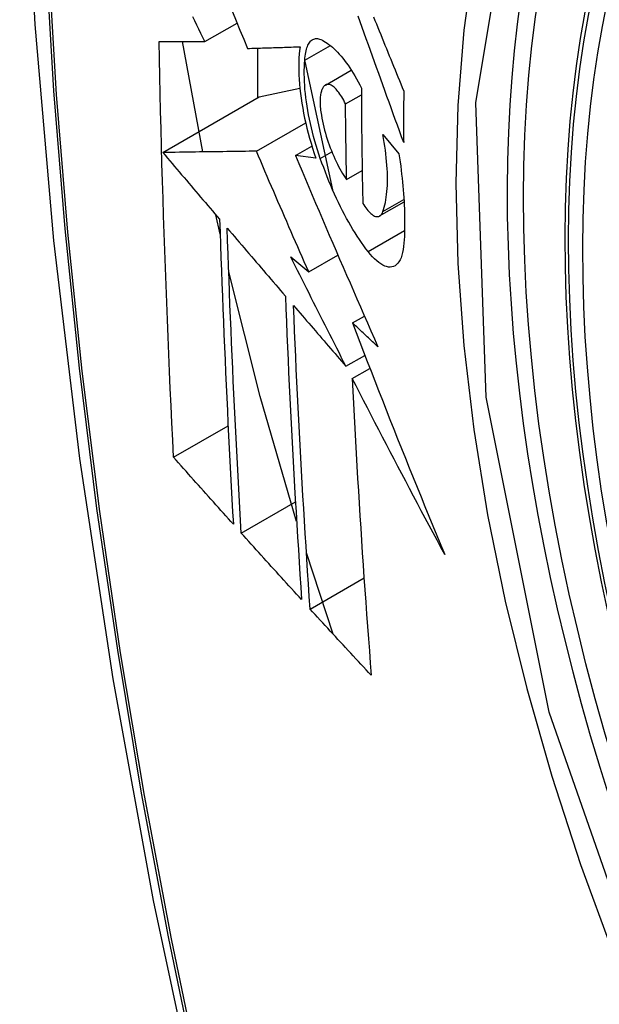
# Model space of a CAD drawing. Header units: inches. Extents: x 387.2 to 455.7, y 148.1 to 211.9.
# Tile 82 of 97: x 423.593 to 423.717, y 188.959 to 189.17. Entities that reach past the tile are written whole.
import ezdxf

# ---------------------------------------------------------------- set-up
doc = ezdxf.new("R2010")
doc.units = ezdxf.units.IN
doc.header["$MEASUREMENT"] = 0
doc.layers.add('Visible Edges(ANSI)', color=7, linetype='Continuous', lineweight=25)
doc.layers.add('Visible Tangent Edges(ANSI)', color=7, linetype='Continuous', lineweight=25)

msp = doc.modelspace()

# ---------------------------------------------------------------- linework, layer by layer
at = {"layer": 'Visible Edges(ANSI)'}
for p, q in [((423.63254, 189.16568), (423.63947, 189.16967)), ((423.63208, 189.14198), (423.62777, 189.1657)), ((423.64387, 189.16429), (423.64387, 189.1536)), ((423.65403, 189.16171), (423.65951, 189.16487)), ((423.654, 189.16141), (423.65997, 189.13387)), ((423.65844, 189.15636), (423.66398, 189.15955)), ((423.64423, 189.1538), (423.65295, 189.15571)), ((423.62349, 189.14186), (423.64423, 189.1538)), ((423.66276, 189.15229), (423.66617, 189.15425)), ((423.6436, 189.14214), (423.6542, 189.14824)), ((423.67078, 189.14572), (423.67423, 189.1416)), ((423.65201, 189.14122), (423.65552, 189.14324)), ((423.65636, 189.14061), (423.65201, 189.14122)), ((423.66298, 189.13606), (423.66633, 189.13799)), ((423.67008, 189.12822), (423.67533, 189.13124)), ((423.63581, 189.12431), (423.63489, 189.12848)), ((423.65099, 189.11946), (423.65485, 189.11619)), ((423.65485, 189.11619), (423.66113, 189.11981)), ((423.66424, 189.10524), (423.66681, 189.10672)), ((423.66285, 189.09593), (423.66692, 189.09827)), ((423.66421, 189.09329), (423.668, 189.09547)), ((423.62582, 189.07637), (423.63754, 189.08312)), ((423.64035, 189.0601), (423.65201, 189.06682)), ((423.66012, 189.03835), (423.65436, 189.05587)), ((423.65514, 189.04378), (423.66673, 189.05046))]:
    msp.add_line(p, q, dxfattribs=at)
at = {"layer": 'Visible Edges(ANSI)', "flags": 128}
for points in [[(423.64678, 189.59302), (423.63395, 189.55491), (423.62289, 189.51568), (423.6136, 189.47539), (423.60604, 189.43412), (423.6002, 189.39193), (423.59606, 189.34888), (423.59359, 189.30504), (423.59277, 189.26046), (423.59358, 189.21522), (423.59601, 189.16937), (423.60003, 189.12297), (423.60562, 189.07609), (423.61277, 189.02881), (423.62145, 188.98117), (423.63164, 188.93326), (423.64332, 188.88514)], [(423.63848, 189.1721), (423.63928, 189.17013), (423.64008, 189.16816), (423.64088, 189.16619), (423.64167, 189.16422)], [(423.63254, 189.16568), (423.63212, 189.16656), (423.63169, 189.16745), (423.63127, 189.16834), (423.63084, 189.16923), (423.63042, 189.17012), (423.62999, 189.17101)], [(423.67525, 189.14403), (423.6748, 189.14526), (423.67435, 189.1465), (423.6739, 189.14773), (423.67345, 189.14897), (423.673, 189.1502), (423.67256, 189.15144), (423.67211, 189.15267), (423.67166, 189.15391), (423.67122, 189.15515), (423.67077, 189.15638), (423.67032, 189.15762), (423.66988, 189.15886), (423.66943, 189.16009), (423.66899, 189.16133), (423.66855, 189.16256), (423.66811, 189.16379), (423.66766, 189.16502), (423.66722, 189.16625), (423.66678, 189.16748), (423.66635, 189.16871), (423.66591, 189.16993), (423.66547, 189.17116)], [(423.66877, 189.17099), (423.66908, 189.17024), (423.66939, 189.16948), (423.66969, 189.16872), (423.67, 189.16797), (423.67031, 189.16721), (423.67062, 189.16645), (423.67092, 189.1657), (423.67123, 189.16494), (423.67154, 189.16418), (423.67185, 189.16342), (423.67216, 189.16266), (423.67247, 189.1619), (423.67278, 189.16114), (423.67309, 189.16039), (423.6734, 189.15963), (423.6737, 189.15887), (423.67401, 189.15811), (423.67432, 189.15735), (423.67463, 189.15659), (423.67494, 189.15583), (423.67525, 189.15507)], [(423.62582, 189.07637), (423.62564, 189.08006), (423.62546, 189.08375), (423.62529, 189.08744), (423.62512, 189.09113), (423.62496, 189.09483), (423.6248, 189.09853), (423.62464, 189.10223), (423.62449, 189.10594), (423.62434, 189.10965), (423.6242, 189.11336), (423.62406, 189.11708), (423.62392, 189.1208), (423.62379, 189.12452), (423.62367, 189.12825), (423.62355, 189.13199), (423.62343, 189.13572), (423.62332, 189.13947), (423.62322, 189.14321), (423.62312, 189.14696), (423.62302, 189.15071), (423.62294, 189.15446), (423.62285, 189.15822), (423.62277, 189.16197), (423.6227, 189.16573)], [(423.6227, 189.16573), (423.62309, 189.16573), (423.62348, 189.16573), (423.62387, 189.16572), (423.62427, 189.16572), (423.62467, 189.16572), (423.62507, 189.16572), (423.62548, 189.16571), (423.62588, 189.16571), (423.62629, 189.16571), (423.6267, 189.16571), (423.62711, 189.16571), (423.62753, 189.1657), (423.62794, 189.1657), (423.62836, 189.1657), (423.62878, 189.1657), (423.62919, 189.16569), (423.62961, 189.16569), (423.63003, 189.16569), (423.63045, 189.16569), (423.63087, 189.16568), (423.63129, 189.16568), (423.63171, 189.16568), (423.63212, 189.16568), (423.63254, 189.16568)], [(423.65403, 189.16171), (423.65405, 189.16214), (423.65409, 189.16256), (423.65414, 189.16296), (423.6542, 189.16333), (423.65427, 189.16369), (423.65436, 189.16403), (423.65445, 189.16434), (423.65456, 189.16464), (423.65467, 189.16491), (423.6548, 189.16516), (423.65494, 189.16538), (423.65508, 189.16558), (423.65524, 189.16576), (423.6554, 189.16592), (423.65557, 189.16605), (423.65575, 189.16615), (423.65594, 189.16624), (423.65614, 189.1663), (423.65634, 189.16633), (423.65655, 189.16634), (423.65676, 189.16633), (423.65698, 189.16629), (423.6572, 189.16623), (423.65743, 189.16615)], [(423.65743, 189.16615), (423.65778, 189.16599), (423.65813, 189.16581), (423.65848, 189.1656), (423.65884, 189.16536), (423.6592, 189.1651), (423.65957, 189.16481), (423.65994, 189.1645), (423.66031, 189.16416), (423.66068, 189.1638), (423.66105, 189.16341), (423.66142, 189.163), (423.6618, 189.16256), (423.66217, 189.1621), (423.66254, 189.16162), (423.66292, 189.16112), (423.66329, 189.1606), (423.66366, 189.16005), (423.66402, 189.15949), (423.66439, 189.1589), (423.66475, 189.1583), (423.66511, 189.15768), (423.66546, 189.15704), (423.66582, 189.15638), (423.66616, 189.1557)], [(423.64167, 189.16422), (423.64214, 189.16423), (423.6426, 189.16425), (423.64306, 189.16426), (423.64353, 189.16428), (423.644, 189.16429), (423.64446, 189.1643), (423.64493, 189.16432), (423.6454, 189.16433), (423.64587, 189.16435), (423.64635, 189.16436), (423.64682, 189.16438), (423.64729, 189.16439), (423.64776, 189.16441), (423.64824, 189.16442), (423.64871, 189.16444), (423.64919, 189.16445), (423.64966, 189.16447), (423.65013, 189.16448), (423.65061, 189.1645), (423.65108, 189.16451), (423.65156, 189.16453), (423.65203, 189.16454), (423.65251, 189.16456), (423.65298, 189.16458)], [(423.65298, 189.16458), (423.65288, 189.1638), (423.6528, 189.163), (423.65275, 189.16217), (423.65271, 189.1613), (423.6527, 189.16041), (423.65271, 189.15949), (423.65274, 189.15854), (423.65279, 189.15758), (423.65287, 189.15659), (423.65296, 189.15558), (423.65308, 189.15456), (423.65322, 189.15352), (423.65338, 189.15247), (423.65356, 189.15141), (423.65376, 189.15034), (423.65397, 189.14926), (423.65421, 189.14817), (423.65447, 189.14709), (423.65474, 189.146), (423.65503, 189.14492), (423.65534, 189.14384), (423.65566, 189.14276), (423.656, 189.14168), (423.65636, 189.14061)], [(423.65734, 189.14059), (423.65703, 189.14152), (423.65673, 189.14245), (423.65644, 189.14339), (423.65617, 189.14433), (423.65591, 189.14527), (423.65566, 189.14621), (423.65543, 189.14716), (423.65521, 189.1481), (423.65501, 189.14904), (423.65482, 189.14998), (423.65465, 189.15091), (423.6545, 189.15183), (423.65436, 189.15274), (423.65424, 189.15364), (423.65414, 189.15452), (423.65405, 189.1554), (423.65399, 189.15626), (423.65394, 189.1571), (423.65391, 189.15792), (423.6539, 189.15873), (423.6539, 189.15951), (423.65393, 189.16027), (423.65397, 189.161), (423.65403, 189.16171)], [(423.65817, 189.15616), (423.65807, 189.15604), (423.65797, 189.15591), (423.65788, 189.15576), (423.65779, 189.1556), (423.65771, 189.15542), (423.65763, 189.15523), (423.65757, 189.15503), (423.65751, 189.15481), (423.65745, 189.15458), (423.65741, 189.15433), (423.65737, 189.15408), (423.65734, 189.15381), (423.65732, 189.15353), (423.6573, 189.15324), (423.65729, 189.15294), (423.65729, 189.15263), (423.6573, 189.15231), (423.65731, 189.15198), (423.65733, 189.15164), (423.65736, 189.1513), (423.6574, 189.15095), (423.65745, 189.15059), (423.6575, 189.15023), (423.65756, 189.14987)], [(423.66276, 189.15229), (423.66257, 189.15268), (423.66237, 189.15307), (423.66217, 189.15344), (423.66197, 189.15379), (423.66176, 189.15412), (423.66155, 189.15443), (423.66134, 189.15473), (423.66113, 189.155), (423.66092, 189.15526), (423.66072, 189.15549), (423.66051, 189.1557), (423.6603, 189.15589), (423.66009, 189.15605), (423.65989, 189.15619), (423.65969, 189.1563), (423.6595, 189.15639), (423.65931, 189.15645), (423.65913, 189.15649), (423.65895, 189.1565), (423.65878, 189.15649), (423.65861, 189.15644), (423.65846, 189.15637), (423.65831, 189.15628), (423.65817, 189.15616)], [(423.66616, 189.1557), (423.66617, 189.15467), (423.66617, 189.15363), (423.66618, 189.15259), (423.66618, 189.15156), (423.66619, 189.15052), (423.6662, 189.14949), (423.66621, 189.14845), (423.66621, 189.14742), (423.66622, 189.14638), (423.66623, 189.14535), (423.66625, 189.14432), (423.66626, 189.14329), (423.66627, 189.14225), (423.66628, 189.14122), (423.6663, 189.14019), (423.66631, 189.13916), (423.66633, 189.13813), (423.66635, 189.1371), (423.66636, 189.13607), (423.66638, 189.13505), (423.6664, 189.13402), (423.66642, 189.13299), (423.66644, 189.13197), (423.66646, 189.13094)], [(423.67525, 189.15507), (423.67525, 189.15461), (423.67525, 189.15415), (423.67525, 189.15369), (423.67525, 189.15323), (423.67524, 189.15277), (423.67524, 189.15231), (423.67524, 189.15185), (423.67524, 189.15138), (423.67524, 189.15092), (423.67524, 189.15046), (423.67524, 189.15), (423.67524, 189.14954), (423.67524, 189.14908), (423.67524, 189.14862), (423.67524, 189.14816), (423.67524, 189.1477), (423.67524, 189.14725), (423.67524, 189.14679), (423.67524, 189.14633), (423.67524, 189.14587), (423.67524, 189.14541), (423.67524, 189.14495), (423.67524, 189.14449), (423.67525, 189.14403)], [(423.66298, 189.13606), (423.66297, 189.13674), (423.66296, 189.13741), (423.66294, 189.13809), (423.66293, 189.13876), (423.66292, 189.13944), (423.66291, 189.14011), (423.6629, 189.14079), (423.66289, 189.14146), (423.66288, 189.14214), (423.66287, 189.14281), (423.66286, 189.14349), (423.66285, 189.14416), (423.66284, 189.14484), (423.66283, 189.14552), (423.66282, 189.14619), (423.66281, 189.14687), (423.6628, 189.14755), (423.6628, 189.14822), (423.66279, 189.1489), (423.66278, 189.14958), (423.66278, 189.15025), (423.66277, 189.15093), (423.66276, 189.15161), (423.66276, 189.15229)], [(423.65756, 189.14987), (423.65767, 189.14924), (423.6578, 189.1486), (423.65794, 189.14796), (423.6581, 189.14731), (423.65826, 189.14667), (423.65844, 189.14602), (423.65863, 189.14538), (423.65883, 189.14474), (423.65904, 189.14411), (423.65926, 189.14348), (423.65948, 189.14287), (423.65972, 189.14226), (423.65996, 189.14166), (423.66021, 189.14107), (423.66047, 189.1405), (423.66073, 189.13994), (423.661, 189.13939), (423.66127, 189.13886), (423.66155, 189.13835), (423.66183, 189.13786), (423.66211, 189.13738), (423.6624, 189.13692), (423.66269, 189.13648), (423.66298, 189.13606)], [(423.67078, 189.12916), (423.67093, 189.12961), (423.67108, 189.13009), (423.6712, 189.13059), (423.67132, 189.13112), (423.67142, 189.13167), (423.67151, 189.13225), (423.67159, 189.13285), (423.67165, 189.13347), (423.6717, 189.13411), (423.67174, 189.13477), (423.67176, 189.13546), (423.67177, 189.13616), (423.67176, 189.13688), (423.67174, 189.13762), (423.6717, 189.13838), (423.67166, 189.13915), (423.67159, 189.13994), (423.67152, 189.14073), (423.67143, 189.14154), (423.67133, 189.14236), (423.67121, 189.14319), (423.67108, 189.14403), (423.67094, 189.14487), (423.67078, 189.14572)], [(423.6436, 189.14214), (423.64282, 189.14213), (423.64204, 189.14212), (423.64125, 189.14211), (423.64045, 189.1421), (423.63966, 189.14209), (423.63885, 189.14208), (423.63804, 189.14206), (423.63723, 189.14205), (423.63641, 189.14204), (423.63559, 189.14203), (423.63476, 189.14202), (423.63393, 189.14201), (423.63309, 189.14199), (423.63225, 189.14198), (423.6314, 189.14197), (423.63054, 189.14196), (423.62968, 189.14194), (423.62881, 189.14193), (423.62794, 189.14192), (423.62706, 189.14191), (423.62618, 189.14189), (423.62529, 189.14188), (423.62439, 189.14187), (423.62349, 189.14186)], [(423.62349, 189.14186), (423.62399, 189.14126), (423.6245, 189.14066), (423.62501, 189.14007), (423.62552, 189.13947), (423.62603, 189.13887), (423.62653, 189.13828), (423.62704, 189.13768), (423.62755, 189.13708), (423.62806, 189.13648), (423.62857, 189.13589), (423.62908, 189.13529), (423.62959, 189.13469), (423.6301, 189.13409), (423.63061, 189.1335), (423.63112, 189.1329), (423.63163, 189.1323), (423.63214, 189.1317), (423.63265, 189.13111), (423.63316, 189.13051), (423.63367, 189.12991), (423.63418, 189.12931), (423.63469, 189.12872), (423.6352, 189.12812), (423.63571, 189.12752)], [(423.65485, 189.11619), (423.65437, 189.11727), (423.6539, 189.11835), (423.65343, 189.11943), (423.65295, 189.12052), (423.65248, 189.1216), (423.65201, 189.12268), (423.65154, 189.12376), (423.65107, 189.12484), (423.6506, 189.12592), (423.65013, 189.12701), (423.64966, 189.12809), (423.64919, 189.12917), (423.64872, 189.13025), (423.64825, 189.13134), (423.64778, 189.13242), (423.64732, 189.1335), (423.64685, 189.13458), (423.64638, 189.13566), (423.64592, 189.13674), (423.64545, 189.13782), (423.64499, 189.13891), (423.64453, 189.13998), (423.64406, 189.14106), (423.6436, 189.14214)], [(423.65201, 189.14122), (423.65272, 189.13952), (423.65344, 189.13782), (423.65416, 189.13611), (423.65489, 189.13441), (423.65561, 189.1327), (423.65634, 189.13099), (423.65707, 189.12928), (423.6578, 189.12756), (423.65854, 189.12585), (423.65927, 189.12413), (423.66001, 189.12241), (423.66075, 189.1207), (423.66149, 189.11898), (423.66223, 189.11726), (423.66297, 189.11554), (423.66372, 189.11383), (423.66446, 189.11211), (423.66521, 189.11039), (423.66596, 189.10868), (423.66671, 189.10696), (423.66746, 189.10525), (423.66821, 189.10354), (423.66896, 189.10183), (423.66972, 189.10012)], [(423.66762, 189.12057), (423.66715, 189.12119), (423.66668, 189.12183), (423.66621, 189.12249), (423.66575, 189.12317), (423.66528, 189.12387), (423.66482, 189.1246), (423.66436, 189.12534), (423.66391, 189.12611), (423.66345, 189.12689), (423.663, 189.1277), (423.66256, 189.12852), (423.66212, 189.12936), (423.66168, 189.13022), (423.66125, 189.1311), (423.66082, 189.13199), (423.66041, 189.1329), (423.65999, 189.13382), (423.65959, 189.13475), (423.65919, 189.1357), (423.65881, 189.13666), (423.65843, 189.13763), (423.65806, 189.13861), (423.6577, 189.1396), (423.65734, 189.14059)], [(423.67423, 189.1416), (423.67436, 189.14071), (423.67449, 189.13983), (423.6746, 189.13896), (423.67471, 189.13808), (423.67481, 189.13722), (423.67491, 189.13636), (423.675, 189.13551), (423.67508, 189.13467), (423.67515, 189.13383), (423.67521, 189.133), (423.67527, 189.13218), (423.67532, 189.13137), (423.67536, 189.13056), (423.67539, 189.12977), (423.67542, 189.12898), (423.67544, 189.12821), (423.67545, 189.12744), (423.67545, 189.12669), (423.67545, 189.12595), (423.67544, 189.12521), (423.67542, 189.12449), (423.67539, 189.12378), (423.67535, 189.12309), (423.67531, 189.1224)], [(423.66646, 189.13094), (423.66668, 189.13059), (423.66689, 189.13027), (423.6671, 189.12996), (423.66732, 189.12967), (423.66753, 189.12941), (423.66775, 189.12917), (423.66796, 189.12895), (423.66818, 189.12875), (423.66838, 189.12858), (423.66859, 189.12843), (423.66879, 189.12831), (423.66899, 189.12821), (423.66918, 189.12814), (423.66937, 189.1281), (423.66955, 189.12808), (423.66972, 189.12809), (423.66989, 189.12813), (423.67004, 189.1282), (423.67019, 189.12829), (423.67033, 189.12841), (423.67046, 189.12856), (423.67058, 189.12873), (423.67068, 189.12893), (423.67078, 189.12916)], [(423.63571, 189.12752), (423.6358, 189.12476), (423.63589, 189.12201), (423.63599, 189.11925), (423.63609, 189.1165), (423.63619, 189.11376), (423.6363, 189.11101), (423.63641, 189.10827), (423.63652, 189.10553), (423.63663, 189.10279), (423.63675, 189.10005), (423.63687, 189.09732), (423.63699, 189.09459), (423.63712, 189.09186), (423.63725, 189.08913), (423.63738, 189.08641), (423.63751, 189.08369), (423.63765, 189.08097), (423.63779, 189.07825), (423.63793, 189.07554), (423.63807, 189.07282), (423.63821, 189.07011), (423.63836, 189.0674), (423.63851, 189.06469), (423.63866, 189.06198)], [(423.64035, 189.0601), (423.6402, 189.06282), (423.64004, 189.06554), (423.63989, 189.06825), (423.63975, 189.07097), (423.6396, 189.07369), (423.63946, 189.07641), (423.63931, 189.07913), (423.63918, 189.08186), (423.63904, 189.08458), (423.63891, 189.0873), (423.63878, 189.09003), (423.63865, 189.09276), (423.63852, 189.09548), (423.6384, 189.09821), (423.63828, 189.10094), (423.63816, 189.10368), (423.63805, 189.10641), (423.63794, 189.10915), (423.63783, 189.11188), (423.63773, 189.11462), (423.63763, 189.11737), (423.63753, 189.12011), (423.63743, 189.12286), (423.63734, 189.12561)], [(423.63734, 189.12561), (423.63786, 189.12501), (423.63838, 189.1244), (423.6389, 189.12379), (423.63942, 189.12319), (423.63994, 189.12258), (423.64046, 189.12197), (423.64098, 189.12136), (423.6415, 189.12075), (423.64202, 189.12015), (423.64254, 189.11954), (423.64306, 189.11893), (423.64358, 189.11832), (423.6441, 189.11771), (423.64462, 189.1171), (423.64514, 189.1165), (423.64567, 189.11589), (423.64619, 189.11528), (423.64671, 189.11467), (423.64723, 189.11406), (423.64775, 189.11346), (423.64827, 189.11285), (423.6488, 189.11224), (423.64932, 189.11163), (423.64984, 189.11103)], [(423.67531, 189.1224), (423.67524, 189.12167), (423.67514, 189.12099), (423.67502, 189.12036), (423.67486, 189.11978), (423.67468, 189.11926), (423.67447, 189.1188), (423.67424, 189.11839), (423.67398, 189.11805), (423.6737, 189.11777), (423.67339, 189.11754), (423.67307, 189.11738), (423.67272, 189.11728), (423.67236, 189.11724), (423.67199, 189.11726), (423.67159, 189.11734), (423.67119, 189.11747), (423.67077, 189.11767), (423.67034, 189.11792), (423.6699, 189.11823), (423.66945, 189.1186), (423.669, 189.11901), (423.66854, 189.11948), (423.66808, 189.12), (423.66762, 189.12057)], [(423.66285, 189.09593), (423.66235, 189.09691), (423.66185, 189.09789), (423.66136, 189.09887), (423.66086, 189.09985), (423.66036, 189.10083), (423.65986, 189.10181), (423.65936, 189.10279), (423.65887, 189.10377), (423.65837, 189.10475), (423.65787, 189.10573), (423.65738, 189.10672), (423.65688, 189.1077), (423.65639, 189.10868), (423.65589, 189.10966), (423.6554, 189.11064), (423.65491, 189.11162), (423.65442, 189.1126), (423.65392, 189.11359), (423.65343, 189.11457), (423.65294, 189.11555), (423.65245, 189.11653), (423.65196, 189.11751), (423.65147, 189.11848), (423.65099, 189.11946)], [(423.65226, 189.06258), (423.64445, 189.08946), (423.63767, 189.11622)], [(423.64984, 189.11103), (423.64995, 189.10828), (423.65006, 189.10553), (423.65017, 189.10278), (423.65029, 189.10004), (423.65042, 189.0973), (423.65054, 189.09456), (423.65067, 189.09183), (423.6508, 189.0891), (423.65094, 189.08637), (423.65108, 189.08364), (423.65122, 189.08092), (423.65137, 189.0782), (423.65151, 189.07548), (423.65166, 189.07277), (423.65182, 189.07006), (423.65197, 189.06735), (423.65213, 189.06464), (423.6523, 189.06194), (423.65246, 189.05924), (423.65263, 189.05654), (423.6528, 189.05385), (423.65297, 189.05116), (423.65314, 189.04847), (423.65332, 189.04579)], [(423.65514, 189.04378), (423.65496, 189.04648), (423.65479, 189.04918), (423.65461, 189.05188), (423.65444, 189.05458), (423.65427, 189.05728), (423.6541, 189.05999), (423.65393, 189.06269), (423.65377, 189.0654), (423.65361, 189.06811), (423.65346, 189.07082), (423.6533, 189.07353), (423.65315, 189.07624), (423.653, 189.07895), (423.65286, 189.08167), (423.65272, 189.08439), (423.65258, 189.08711), (423.65244, 189.08984), (423.65231, 189.09256), (423.65218, 189.09529), (423.65206, 189.09803), (423.65194, 189.10076), (423.65182, 189.1035), (423.65171, 189.10624), (423.65159, 189.10898)], [(423.65159, 189.10898), (423.65206, 189.10844), (423.65253, 189.1079), (423.653, 189.10735), (423.65346, 189.10681), (423.65393, 189.10627), (423.6544, 189.10572), (423.65487, 189.10518), (423.65534, 189.10463), (423.65581, 189.10409), (423.65628, 189.10355), (423.65675, 189.103), (423.65722, 189.10246), (423.65768, 189.10191), (423.65815, 189.10137), (423.65862, 189.10082), (423.65909, 189.10028), (423.65956, 189.09973), (423.66003, 189.09919), (423.6605, 189.09865), (423.66097, 189.0981), (423.66144, 189.09756), (423.66191, 189.09701), (423.66238, 189.09647), (423.66285, 189.09593)], [(423.66972, 189.10012), (423.66949, 189.10033), (423.66926, 189.10055), (423.66903, 189.10076), (423.6688, 189.10097), (423.66857, 189.10119), (423.66835, 189.1014), (423.66812, 189.10161), (423.66789, 189.10183), (423.66766, 189.10204), (423.66743, 189.10225), (423.6672, 189.10247), (423.66698, 189.10268), (423.66675, 189.10289), (423.66652, 189.10311), (423.66629, 189.10332), (423.66606, 189.10353), (423.66584, 189.10375), (423.66561, 189.10396), (423.66538, 189.10417), (423.66515, 189.10439), (423.66492, 189.1046), (423.66469, 189.10481), (423.66447, 189.10503), (423.66424, 189.10524)], [(423.66424, 189.10524), (423.66503, 189.10317), (423.66583, 189.10109), (423.66663, 189.09902), (423.66743, 189.09694), (423.66823, 189.09486), (423.66904, 189.09279), (423.66985, 189.09071), (423.67067, 189.08864), (423.67148, 189.08656), (423.6723, 189.08448), (423.67312, 189.08241), (423.67395, 189.08033), (423.67478, 189.07825), (423.67561, 189.07618), (423.67644, 189.0741), (423.67728, 189.07203), (423.67812, 189.06996), (423.67897, 189.06788), (423.67982, 189.06581), (423.68067, 189.06374), (423.68152, 189.06167), (423.68238, 189.0596), (423.68324, 189.05753), (423.68411, 189.05546)], [(423.68411, 189.05546), (423.68326, 189.05703), (423.68241, 189.0586), (423.68156, 189.06018), (423.68071, 189.06175), (423.67987, 189.06333), (423.67903, 189.0649), (423.67819, 189.06648), (423.67735, 189.06806), (423.67651, 189.06964), (423.67568, 189.07122), (423.67484, 189.0728), (423.67401, 189.07437), (423.67318, 189.07595), (423.67236, 189.07753), (423.67153, 189.07911), (423.67071, 189.08069), (423.66989, 189.08227), (423.66907, 189.08385), (423.66825, 189.08542), (423.66744, 189.087), (423.66663, 189.08857), (423.66582, 189.09014), (423.66501, 189.09172), (423.66421, 189.09329)], [(423.66421, 189.09329), (423.66433, 189.0906), (423.66447, 189.08791), (423.66461, 189.08522), (423.66475, 189.08254), (423.66489, 189.07986), (423.66504, 189.07718), (423.6652, 189.0745), (423.66535, 189.07183), (423.66551, 189.06916), (423.66568, 189.06649), (423.66584, 189.06382), (423.66601, 189.06116), (423.66619, 189.05851), (423.66636, 189.05585), (423.66654, 189.0532), (423.66672, 189.05056), (423.66691, 189.04791), (423.66709, 189.04528), (423.66728, 189.04264), (423.66748, 189.04002), (423.66767, 189.03739), (423.66787, 189.03478), (423.66806, 189.03216), (423.66826, 189.02955)], [(423.63866, 189.06198), (423.63813, 189.06258), (423.63759, 189.06318), (423.63705, 189.06378), (423.63652, 189.06438), (423.63598, 189.06498), (423.63544, 189.06558), (423.63491, 189.06618), (423.63437, 189.06678), (423.63383, 189.06738), (423.6333, 189.06798), (423.63276, 189.06858), (423.63223, 189.06918), (423.63169, 189.06978), (423.63116, 189.07038), (423.63062, 189.07097), (423.63009, 189.07157), (423.62955, 189.07217), (423.62902, 189.07277), (423.62849, 189.07337), (423.62795, 189.07397), (423.62742, 189.07457), (423.62689, 189.07517), (423.62635, 189.07577), (423.62582, 189.07637)], [(423.65332, 189.04579), (423.65277, 189.04638), (423.65223, 189.04698), (423.65169, 189.04757), (423.65115, 189.04817), (423.6506, 189.04876), (423.65006, 189.04936), (423.64952, 189.04996), (423.64898, 189.05055), (423.64844, 189.05115), (423.6479, 189.05175), (423.64735, 189.05234), (423.64681, 189.05294), (423.64627, 189.05354), (423.64573, 189.05414), (423.64519, 189.05473), (423.64465, 189.05533), (423.64412, 189.05593), (423.64358, 189.05652), (423.64304, 189.05712), (423.6425, 189.05772), (423.64196, 189.05831), (423.64143, 189.05891), (423.64089, 189.05951), (423.64035, 189.0601)], [(423.66826, 189.02955), (423.66771, 189.03015), (423.66716, 189.03074), (423.66661, 189.03133), (423.66606, 189.03192), (423.66552, 189.03251), (423.66497, 189.03311), (423.66442, 189.0337), (423.66387, 189.03429), (423.66332, 189.03488), (423.66277, 189.03548), (423.66223, 189.03607), (423.66168, 189.03666), (423.66113, 189.03726), (423.66059, 189.03785), (423.66004, 189.03844), (423.65949, 189.03904), (423.65895, 189.03963), (423.6584, 189.04022), (423.65786, 189.04082), (423.65732, 189.04141), (423.65677, 189.042), (423.65623, 189.0426), (423.65569, 189.04319), (423.65514, 189.04378)]]:
    msp.add_lwpolyline(points, dxfattribs=at)
at = {"layer": 'Visible Edges(ANSI)'}
msp.add_ellipse((423.9399, 188.99065), major_axis=(-0.15963, 0.2772), ratio=0.578093, dxfattribs=at)
at = {"layer": 'Visible Tangent Edges(ANSI)'}
for p, q in [((423.65734, 189.14059), (423.65981, 189.14202)), ((423.67078, 189.12916), (423.6753, 189.13176)), ((423.66762, 189.12057), (423.67543, 189.12507))]:
    msp.add_line(p, q, dxfattribs=at)
at = {"layer": 'Visible Tangent Edges(ANSI)', "flags": 128}
for points in [[(423.62459, 189.48), (423.61878, 189.45561), (423.61364, 189.43063), (423.60919, 189.40509), (423.60541, 189.37903), (423.60233, 189.35248), (423.59993, 189.32546), (423.59823, 189.29803), (423.59722, 189.27022), (423.59689, 189.24201), (423.59725, 189.21342), (423.59829, 189.18446), (423.60002, 189.15513), (423.60243, 189.12548), (423.60553, 189.09554), (423.60929, 189.06535), (423.61374, 189.03491), (423.61885, 189.00423), (423.62464, 188.97335), (423.63108, 188.94229), (423.63819, 188.91107), (423.64594, 188.87971)], [(423.64672, 188.87948), (423.63895, 188.91076), (423.63184, 188.94191), (423.62537, 188.97291), (423.61957, 189.00373), (423.61444, 189.03435), (423.60998, 189.06474), (423.6062, 189.09487), (423.60309, 189.12475), (423.60067, 189.15435), (423.59893, 189.18361), (423.59788, 189.21252), (423.59752, 189.24104), (423.59785, 189.26917), (423.59887, 189.29691), (423.60058, 189.32425), (423.60299, 189.35117), (423.60608, 189.37762), (423.60987, 189.40357), (423.61435, 189.42899), (423.6195, 189.45385), (423.62532, 189.47812)], [(423.7307, 188.95245), (423.70649, 189.02161), (423.69297, 189.08932), (423.69076, 189.15254), (423.69997, 189.20813), (423.72023, 189.25377), (423.75048, 189.28715), (423.78943, 189.30677), (423.83542, 189.31189), (423.88612, 189.30222), (423.93928, 189.27825)], [(423.74519, 189.28834), (423.73617, 189.28033), (423.72781, 189.27133), (423.72015, 189.26137), (423.71321, 189.2505), (423.70703, 189.23873), (423.70162, 189.2261), (423.69701, 189.21266), (423.69323, 189.19849), (423.69028, 189.18362), (423.68817, 189.16811), (423.6869, 189.15197), (423.68647, 189.13527), (423.6869, 189.11803), (423.68819, 189.10037), (423.69032, 189.08235), (423.69328, 189.06402), (423.69707, 189.04546), (423.70167, 189.02671), (423.70706, 189.00784), (423.71324, 188.9889), (423.72018, 188.96998), (423.72784, 188.95117)]]:
    msp.add_lwpolyline(points, dxfattribs=at)
at = {"layer": 'Visible Tangent Edges(ANSI)'}
msp.add_ellipse((423.94239, 188.99208), major_axis=(-0.17285, 0.30015), ratio=0.578093, start_param=5.049711, end_param=10.658253, dxfattribs=at)
for centre, major_axis in [((423.94298, 188.99242), (0.17078, -0.29656)), ((423.94001, 188.99071), (-0.16238, 0.28198)), ((423.9399, 188.99065), (0.16178, -0.28094))]:
    msp.add_ellipse(centre, major_axis=major_axis, ratio=0.578093, dxfattribs=at)

doc.saveas('drawing.dxf')
